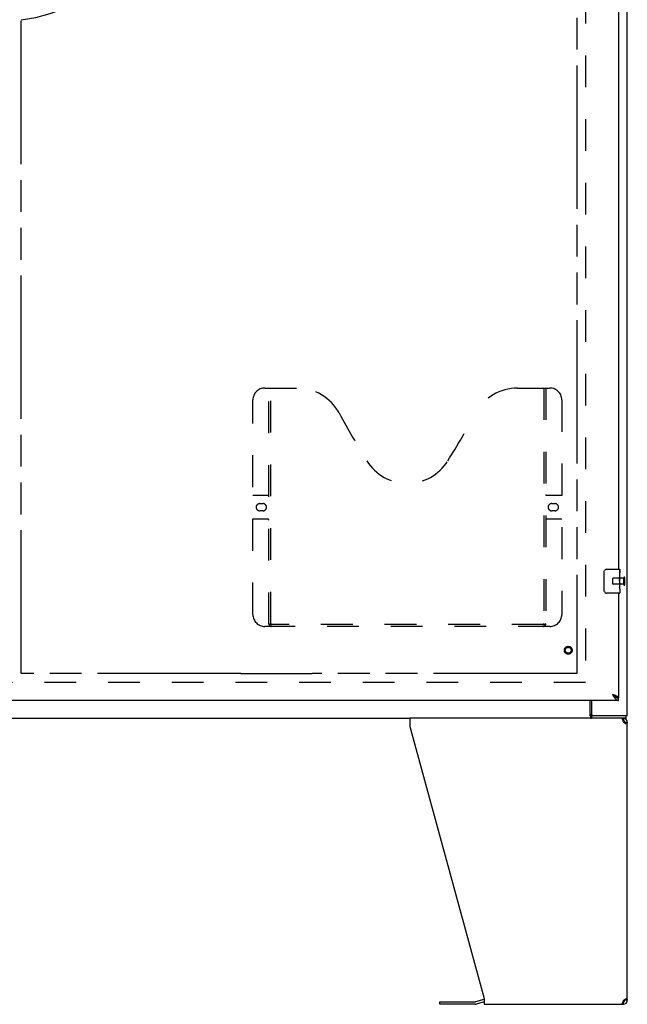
# Model space of a CAD drawing. Header units: inches. Extents: x 0 to 243, y 0 to 157.
# Tile 6 of 22: x 83 to 109, y 37 to 78. Entities that reach past the tile are written whole.
import ezdxf

# ---------------------------------------------------------------- set-up
doc = ezdxf.new("R2010")
doc.units = ezdxf.units.IN
doc.header["$LTSCALE"] = 13.357143
doc.header["$MEASUREMENT"] = 0
doc.linetypes.add('HIDDEN', pattern=[0.2, 0.1, -0.1])
doc.linetypes.add('PHANTOM', pattern=[0.8, 0.45, -0.05, 0.1, -0.05, 0.1, -0.05])
doc.layers.get('0').update_dxf_attribs({"linetype": 'CONTINUOUS'})
for name, color, linetype in [('02___PRT_ALL_AXES', 7, 'CONTINUOUS'), ('AVAILABLE_DOOR_SPACE', 7, 'CONTINUOUS'), ('DEFAULT_2', 8, 'HIDDEN')]:
    doc.layers.add(name, color=color, linetype=linetype)

msp = doc.modelspace()

# ---------------------------------------------------------------- linework, layer by layer
at = {"color": 3, "linetype": 'Continuous'}
for p, q in [((108.508, 48.924), (108.508, 120.716)), ((108.133, 84.32), (108.133, 55.07)), ((108.133, 54.07), (108.133, 49.674)), ((108.133, 49.57), (79.445, 49.57)), ((107.008, 49.57), (107.008, 48.987)), ((106.985, 48.82), (99.384, 48.82)), ((99.384, 48.82), (99.384, 48.48)), ((108.508, 48.924), (107.001, 48.924)), ((99.384, 48.48), (102.508, 37.069)), ((108.333, 48.68), (108.341, 48.654)), ((108.363, 48.64), (108.341, 48.654)), ((108.384, 48.626), (108.363, 48.64)), ((108.405, 48.612), (108.384, 48.626)), ((108.424, 48.599), (108.405, 48.612)), ((108.508, 36.987), (108.508, 48.654)), ((100.639, 36.927), (102.125, 36.927)), ((102.49, 37.022), (102.141, 36.929)), ((102.508, 37.069), (102.508, 36.82)), ((102.508, 36.82), (108.341, 36.82)), ((108.333, 36.96), (108.326, 36.935)), ((108.341, 36.987), (108.333, 36.96)), ((108.341, 36.987), (108.363, 37)), ((108.363, 37), (108.384, 37.014))]:
    msp.add_line(p, q, dxfattribs=at)
at = {"color": 7, "linetype": 'Continuous'}
for p, q in [((107.538, 54.17), (107.538, 54.97)), ((107.638, 55.07), (108.178, 55.07)), ((108.193, 55.055), (108.193, 54.916)), ((108.193, 54.685), (108.193, 54.654)), ((108.193, 54.488), (108.193, 54.455)), ((108.193, 54.231), (108.193, 54.085)), ((108.178, 54.07), (107.638, 54.07)), ((106.955, 48.917), (106.955, 49.57)), ((108.009, 49.716), (108.02, 49.709)), ((108.133, 49.57), (108.133, 49.674)), ((57.631, 48.82), (99.384, 48.82)), ((108.456, 48.82), (106.985, 48.82)), ((107.001, 48.924), (107.001, 48.82)), ((108.341, 48.82), (108.341, 48.716)), ((108.456, 48.82), (108.456, 48.924)), ((108.341, 48.716), (108.322, 48.716)), ((108.404, 48.654), (108.508, 48.654)), ((100.639, 36.823), (100.639, 36.927)), ((102.125, 36.823), (100.639, 36.823)), ((102.508, 36.919), (102.168, 36.828)), ((108.322, 36.924), (108.341, 36.924)), ((108.341, 36.82), (108.341, 36.924)), ((108.381, 36.939), (108.381, 37.012)), ((108.508, 36.987), (108.404, 36.987))]:
    msp.add_line(p, q, dxfattribs=at)
for points in [[(107.538, 54.97), (107.538, 54.976), (107.538, 54.983), (107.539, 54.989), (107.541, 54.995), (107.542, 55), (107.544, 55.006)], [(107.544, 54.134), (107.542, 54.14), (107.541, 54.145), (107.539, 54.151), (107.538, 54.157), (107.538, 54.164), (107.538, 54.17)], [(107.886, 49.817), (107.896, 49.807), (107.907, 49.798), (107.917, 49.789), (107.927, 49.78), (107.937, 49.771), (107.948, 49.762), (107.958, 49.753), (107.968, 49.745), (107.978, 49.737), (107.989, 49.73), (107.999, 49.723), (108.009, 49.716)], [(108.017, 49.711), (108.013, 49.717), (108.008, 49.724), (108.001, 49.731), (107.994, 49.738), (107.987, 49.745), (107.979, 49.752), (107.97, 49.76), (107.961, 49.767), (107.951, 49.774), (107.941, 49.781), (107.93, 49.788), (107.919, 49.795), (107.908, 49.802), (107.897, 49.809), (107.886, 49.817)], [(108.02, 49.709), (108.03, 49.703), (108.04, 49.698), (108.05, 49.693), (108.061, 49.689), (108.071, 49.685), (108.081, 49.682), (108.091, 49.679), (108.102, 49.677), (108.112, 49.675), (108.122, 49.674), (108.133, 49.674)], [(106.955, 48.917), (106.956, 48.915), (106.958, 48.912), (106.959, 48.909), (106.96, 48.905), (106.962, 48.901), (106.963, 48.896), (106.964, 48.891), (106.966, 48.886), (106.967, 48.881), (106.969, 48.871)], [(106.969, 48.871), (106.97, 48.866), (106.971, 48.861), (106.973, 48.856), (106.974, 48.851), (106.976, 48.846), (106.977, 48.842), (106.979, 48.838), (106.981, 48.834), (106.982, 48.831), (106.984, 48.829), (106.987, 48.826), (106.989, 48.824), (106.991, 48.822), (106.994, 48.821), (106.996, 48.821), (106.998, 48.82), (107.001, 48.82)], [(108.404, 48.654), (108.403, 48.64), (108.401, 48.626)], [(108.399, 37.024), (108.401, 37.014), (108.403, 37), (108.404, 36.987)]]:
    msp.add_lwpolyline(points, dxfattribs=at)
at = {"color": 3, "linetype": 'Continuous'}
for points in [[(108.036, 49.757), (108.023, 49.763), (108.009, 49.769), (107.995, 49.775), (107.98, 49.781), (107.965, 49.787), (107.95, 49.793), (107.934, 49.799), (107.918, 49.805), (107.886, 49.817)], [(107.886, 49.817), (107.896, 49.8), (107.907, 49.784), (107.917, 49.768), (107.927, 49.753), (107.937, 49.737), (107.948, 49.722), (107.958, 49.707), (107.968, 49.693), (107.978, 49.68)], [(107.978, 49.68), (107.989, 49.666), (107.999, 49.654), (108.009, 49.642), (108.02, 49.631), (108.03, 49.621), (108.04, 49.612), (108.05, 49.603), (108.061, 49.595), (108.071, 49.589), (108.081, 49.583), (108.091, 49.578), (108.102, 49.575), (108.112, 49.572), (108.122, 49.571), (108.133, 49.57)], [(108.133, 49.674), (108.132, 49.68), (108.13, 49.686), (108.128, 49.692), (108.124, 49.698), (108.119, 49.704), (108.114, 49.71), (108.107, 49.716), (108.1, 49.722), (108.091, 49.727), (108.082, 49.733), (108.071, 49.739), (108.06, 49.745), (108.049, 49.751), (108.036, 49.757)], [(106.955, 48.98), (106.957, 48.98), (106.959, 48.979), (106.961, 48.978), (106.963, 48.977), (106.966, 48.975), (106.968, 48.974), (106.97, 48.972), (106.971, 48.97), (106.973, 48.968), (106.975, 48.965), (106.976, 48.963), (106.977, 48.96), (106.979, 48.957), (106.98, 48.955), (106.981, 48.952), (106.982, 48.949), (106.985, 48.943)], [(106.985, 48.943), (106.986, 48.94), (106.987, 48.937), (106.988, 48.935), (106.989, 48.933), (106.99, 48.931), (106.992, 48.929), (106.993, 48.927), (106.995, 48.926), (106.996, 48.925), (106.998, 48.924), (106.999, 48.924), (107.001, 48.924)], [(108.265, 48.82), (108.273, 48.818), (108.28, 48.812), (108.288, 48.802)], [(108.288, 48.802), (108.295, 48.788), (108.303, 48.771)], [(108.303, 48.771), (108.311, 48.751), (108.318, 48.729)], [(108.318, 48.729), (108.326, 48.705), (108.333, 48.68)], [(108.459, 48.571), (108.442, 48.585), (108.424, 48.599)], [(108.508, 48.654), (108.506, 48.64), (108.502, 48.626), (108.495, 48.612), (108.485, 48.599), (108.473, 48.585), (108.459, 48.571)], [(108.288, 36.838), (108.28, 36.828), (108.273, 36.822), (108.265, 36.82)], [(108.303, 36.869), (108.295, 36.852), (108.288, 36.838)], [(108.326, 36.935), (108.318, 36.911), (108.311, 36.889), (108.303, 36.869)], [(108.384, 37.014), (108.405, 37.028), (108.424, 37.041)], [(108.424, 37.041), (108.442, 37.055), (108.459, 37.069)], [(108.459, 37.069), (108.473, 37.055), (108.485, 37.041), (108.495, 37.028), (108.502, 37.014), (108.506, 37), (108.508, 36.987)]]:
    msp.add_lwpolyline(points, dxfattribs=at)
at = {"color": 7, "linetype": 'Continuous'}
for centre, radius, start, end in [((107.638, 54.97), 0.1, 90, 158.7946), ((108.178, 55.055), 0.015, 0, 90), ((107.638, 54.17), 0.1, 201.1999, 270), ((108.178, 54.085), 0.015, 270, 360), ((108.341, 48.654), 0.0625, 0, 90), ((102.125, 36.989), 0.167, 270, 285), ((108.341, 36.987), 0.0625, 270, 360)]:
    msp.add_arc(centre, radius, start, end, dxfattribs=at)
at = {"color": 3, "linetype": 'Continuous'}
for centre, radius, start, end in [((107.071, 48.987), 0.0625, 180, 270), ((108.341, 48.654), 0.167, 0, 90), ((102.125, 36.989), 0.0625, 270, 285), ((102.533, 36.862), 0.167, 98.961, 105), ((108.341, 36.987), 0.167, 270, 360)]:
    msp.add_arc(centre, radius, start, end, dxfattribs=at)
at = {"layer": '02___PRT_ALL_AXES', "color": 7, "linetype": 'Continuous'}
for p, q in [((108.193, 54.491), (108.193, 55.055)), ((108.193, 54.916), (108.186, 54.916)), ((108.186, 54.916), (108.186, 54.685)), ((108.193, 54.748), (108.186, 54.748)), ((108.193, 54.685), (108.186, 54.685)), ((108.193, 54.649), (108.187, 54.649)), ((108.193, 54.455), (108.186, 54.455)), ((108.186, 54.455), (108.186, 54.319)), ((108.187, 54.287), (108.193, 54.287)), ((108.191, 54.518), (108.193, 54.518)), ((108.193, 54.231), (108.193, 54.488)), ((108.193, 54.231), (108.193, 54.085))]:
    msp.add_line(p, q, dxfattribs=at)
at = {"layer": '02___PRT_ALL_AXES', "color": 8, "linetype": 'HIDDEN'}
for p, q in [((108.361, 54.694), (107.914, 54.694)), ((108.361, 54.446), (108.361, 54.694)), ((108.361, 54.446), (107.914, 54.446))]:
    msp.add_line(p, q, dxfattribs=at)
at = {"layer": '02___PRT_ALL_AXES', "color": 7, "linetype": 'Continuous'}
for points in [[(108.191, 54.516), (108.188, 54.549), (108.187, 54.561), (108.187, 54.574), (108.186, 54.586), (108.186, 54.599), (108.186, 54.612), (108.186, 54.625), (108.186, 54.638), (108.187, 54.65), (108.187, 54.662), (108.188, 54.674)], [(108.187, 54.282), (108.187, 54.291), (108.186, 54.3), (108.186, 54.309), (108.186, 54.319)], [(108.19, 54.258), (108.189, 54.265), (108.188, 54.273), (108.187, 54.282)], [(108.193, 54.231), (108.192, 54.234), (108.192, 54.239), (108.191, 54.244), (108.19, 54.258)], [(108.193, 54.488), (108.192, 54.497), (108.192, 54.506), (108.191, 54.516)]]:
    msp.add_lwpolyline(points, dxfattribs=at)
at = {"layer": '02___PRT_ALL_AXES', "color": 8, "linetype": 'HIDDEN'}
msp.add_circle((106.029, 51.674), 0.124, dxfattribs=at)
at = {"layer": '02___PRT_ALL_AXES', "color": 7, "linetype": 'Continuous'}
msp.add_ellipse((107.93, 54.654), major_axis=(0.263, 0), ratio=0.432808, start_param=0, end_param=0.179988, dxfattribs=at)
at = {"layer": 'AVAILABLE_DOOR_SPACE', "color": 4, "linetype": 'PHANTOM'}
for p, q in [((106.383, 118.945), (106.383, 50.695)), ((83.07, 50.695), (83.07, 78.119)), ((92.289, 50.695), (83.07, 50.695)), ((92.289, 50.696), (95.289, 50.696)), ((92.289, 50.695), (92.289, 50.696)), ((95.289, 50.696), (95.289, 50.695)), ((106.383, 50.695), (95.289, 50.695))]:
    msp.add_line(p, q, dxfattribs=at)
msp.add_arc((82.258, 84.82), 6.75, 276.9135, 360, dxfattribs=at)
at = {"layer": 'DEFAULT_2', "color": 8, "linetype": 'HIDDEN'}
for p, q in [((106.758, 119.372), (106.758, 50.268)), ((93.299, 62.674), (94.654, 62.674)), ((93.474, 52.764), (93.474, 62.674)), ((93.554, 52.794), (93.554, 62.674)), ((103.904, 62.674), (105.259, 62.674)), ((105.004, 62.674), (105.004, 52.794)), ((105.084, 62.674), (105.084, 52.764)), ((92.799, 53.174), (92.799, 62.174)), ((105.759, 62.174), (105.759, 53.174)), ((92.799, 58.174), (93.434, 58.174)), ((105.124, 58.174), (105.759, 58.174)), ((93.085, 57.824), (93.222, 57.824)), ((93.222, 57.524), (93.085, 57.524)), ((105.335, 57.824), (105.472, 57.824)), ((105.472, 57.524), (105.335, 57.524)), ((93.434, 57.174), (92.799, 57.174)), ((105.759, 57.174), (105.124, 57.174)), ((107.904, 54.456), (107.904, 54.684)), ((108.361, 54.428), (108.361, 54.712)), ((108.404, 54.428), (108.404, 54.712)), ((105.259, 52.674), (93.299, 52.674)), ((105, 52.754), (93.557, 52.754)), ((106.758, 50.32), (80.154, 50.32))]:
    msp.add_line(p, q, dxfattribs=at)
for points in [[(93.464, 52.794), (93.48, 52.783), (93.496, 52.774), (93.511, 52.766), (93.527, 52.759), (93.542, 52.756), (93.557, 52.754)], [(105, 52.754), (105.015, 52.756), (105.03, 52.759), (105.046, 52.766), (105.062, 52.774), (105.077, 52.783), (105.094, 52.794)]]:
    msp.add_lwpolyline(points, dxfattribs=at)
for radius in [0.164, 0.124]:
    msp.add_circle((106.029, 51.674), radius, dxfattribs=at)
for centre, radius, start, end in [((93.299, 62.174), 0.5, 90, 180), ((94.654, 60.674), 2, 28.4813, 90), ((103.904, 60.674), 2, 90, 151.5187), ((105.259, 62.174), 0.5, 0, 90), ((130.962, 80.372), 39.307, 208.4813, 211.8705), ((67.596, 80.372), 39.307, 328.1295, 331.5187), ((99.279, 60.674), 2, 211.8705, 328.1295), ((93.434, 58.214), 0.04, 270, 360), ((105.124, 58.214), 0.04, 180, 270), ((93.085, 57.674), 0.15, 90, 270), ((93.222, 57.674), 0.15, 270, 90), ((105.335, 57.674), 0.15, 90, 270), ((105.472, 57.674), 0.15, 270, 90), ((93.434, 57.134), 0.04, 0, 90), ((105.124, 57.134), 0.04, 90, 180), ((107.914, 54.684), 0.01, 90, 180), ((108.382, 54.712), 0.0215, 360, 180), ((107.914, 54.456), 0.01, 180, 270), ((108.382, 54.428), 0.0215, 180, 0), ((93.299, 53.174), 0.5, 180, 270), ((105.259, 53.174), 0.5, 270, 360), ((93.564, 52.764), 0.09, 180, 270), ((93.594, 52.794), 0.04, 180, 270), ((104.964, 52.794), 0.04, 270, 360), ((104.994, 52.764), 0.09, 270, 360)]:
    msp.add_arc(centre, radius, start, end, dxfattribs=at)

doc.saveas('drawing.dxf')
